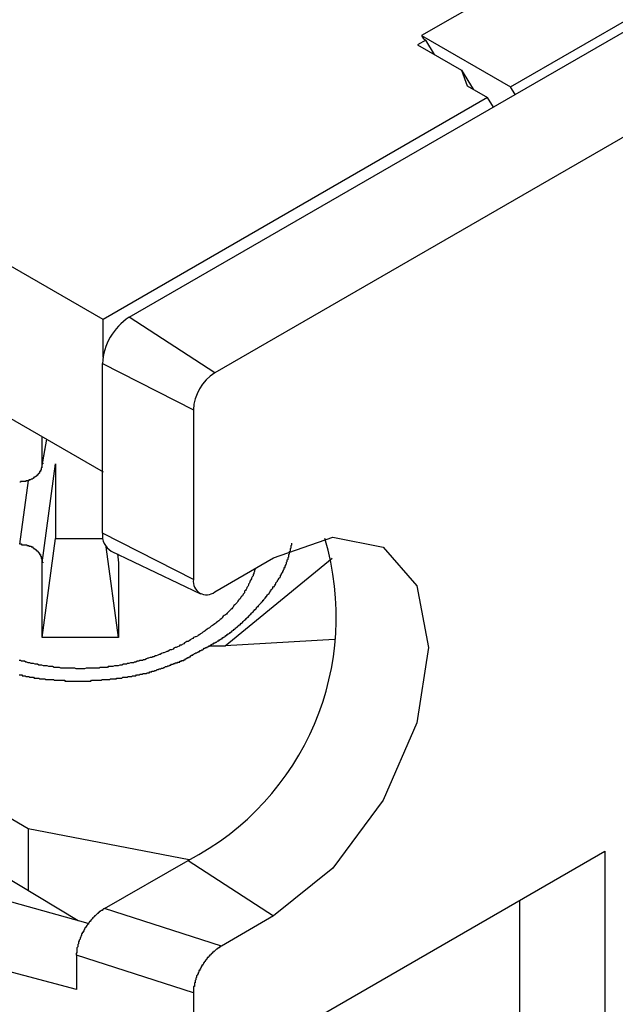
# Model space of a CAD drawing. Header units: millimetres. Extents: x 7187 to 8806, y -3756 to -2918.
# Tile 241 of 250: x 8536 to 8544, y -3304 to -3291. Entities that reach past the tile are written whole.
import ezdxf

# ---------------------------------------------------------------- set-up
doc = ezdxf.new("R2010")
doc.units = ezdxf.units.MM
doc.header["$LTSCALE"] = 3

msp = doc.modelspace()

# ---------------------------------------------------------------- linework, layer by layer
at = {"linetype": 'Continuous', "lineweight": 30}
for p, q in [((8560.421, -3282.594), (8538.534, -3295.229)), ((8553.411, -3283.781), (8541.249, -3290.802)), ((8542.415, -3291.475), (8554.578, -3284.454)), ((8542.476, -3291.576), (8554.517, -3284.625)), ((8541.302, -3290.861), (8541.196, -3290.922)), ((8541.249, -3290.802), (8541.275, -3290.845)), ((8541.249, -3290.802), (8542.415, -3291.475)), ((8541.275, -3290.845), (8541.302, -3290.861)), ((8541.417, -3291.05), (8541.302, -3290.861)), ((8537.068, -3294.529), (8530.797, -3290.909)), ((8541.196, -3290.922), (8541.771, -3291.254)), ((8541.771, -3291.254), (8541.847, -3291.461)), ((8541.771, -3291.254), (8541.925, -3291.506)), ((8541.847, -3291.461), (8542.115, -3291.616)), ((8542.476, -3291.576), (8542.415, -3291.475)), ((8542.115, -3291.616), (8537.068, -3294.529)), ((8537.412, -3294.499), (8542.476, -3291.576)), ((8542.192, -3291.74), (8542.115, -3291.616)), ((8530.777, -3292.897), (8537.068, -3296.528)), ((8538.534, -3295.229), (8537.412, -3294.499)), ((8537.068, -3295.021), (8537.068, -3294.529)), ((8537.061, -3295.107), (8538.254, -3295.714)), ((8537.061, -3297.334), (8537.061, -3295.107)), ((8538.254, -3295.714), (8538.254, -3297.942)), ((8536.271, -3296.417), (8536.271, -3296.068)), ((8536.265, -3296.469), (8536.329, -3296.101)), ((8536.326, -3296.1), (8536.271, -3296.417)), ((8536.271, -3297.721), (8536.446, -3296.424)), ((8536.446, -3296.424), (8536.446, -3297.404)), ((8536.085, -3296.642), (8535.972, -3297.477)), ((8538.254, -3297.942), (8537.061, -3297.334)), ((8536.271, -3298.702), (8536.446, -3297.404)), ((8536.446, -3297.404), (8537.067, -3297.404)), ((8537.271, -3298.702), (8537.111, -3297.514)), ((8537.175, -3297.568), (8538.345, -3298.128)), ((8537.256, -3297.606), (8537.271, -3297.721)), ((8536.271, -3298.702), (8536.271, -3297.721)), ((8537.271, -3297.721), (8537.271, -3298.702)), ((8538.534, -3298.103), (8539.306, -3297.658)), ((8538.671, -3298.81), (8540.077, -3297.663)), ((8537.271, -3298.702), (8536.271, -3298.702)), ((8540.104, -3298.727), (8538.671, -3298.81)), ((8538.453, -3298.81), (8538.671, -3298.81)), ((8536.087, -3301.212), (8534.885, -3300.518)), ((8538.199, -3301.619), (8536.087, -3301.212)), ((8536.087, -3301.212), (8536.087, -3302.027)), ((8536.74, -3302.42), (8534.816, -3301.264)), ((8536.874, -3302.457), (8533.375, -3301.484)), ((8539.376, -3303.977), (8543.655, -3301.507)), ((8543.655, -3301.507), (8543.655, -3306.529)), ((8537.088, -3302.26), (8538.183, -3301.628)), ((8538.183, -3301.628), (8539.306, -3302.357)), ((8536.72, -3303.323), (8532.501, -3302.195)), ((8538.622, -3302.752), (8537.088, -3302.26)), ((8542.533, -3302.155), (8542.533, -3305.881)), ((8539.306, -3302.357), (8538.622, -3302.752)), ((8536.72, -3302.873), (8536.72, -3303.323)), ((8538.254, -3303.365), (8536.72, -3302.873)), ((8538.254, -3303.365), (8538.254, -3310.907))]:
    msp.add_line(p, q, dxfattribs=at)
at = {"linetype": 'Continuous', "lineweight": 30, "flags": 128}
msp.add_lwpolyline([(8539.306, -3297.658), (8540.084, -3297.387), (8540.745, -3297.515), (8541.186, -3298.023), (8541.341, -3298.833), (8541.186, -3299.822), (8540.745, -3300.839), (8540.084, -3301.729), (8539.306, -3302.357)], dxfattribs=at)
at = {"linetype": 'Continuous', "lineweight": 30}
for points in [[(8536.276, -3296.414, 0), (8536.276, -3296.414, 0), (8536.276, -3296.424, 0), (8536.266, -3296.424, 0), (8536.266, -3296.424, 0), (8536.266, -3296.424, 0), (8536.266, -3296.424, 0), (8536.266, -3296.424, 0), (8536.266, -3296.434, 0), (8536.266, -3296.434, 0), (8536.266, -3296.434, 0), (8536.266, -3296.434, 0), (8536.266, -3296.434, 0), (8536.266, -3296.434, 0), (8536.266, -3296.444, 0), (8536.266, -3296.444, 0), (8536.266, -3296.444, 0), (8536.266, -3296.444, 0), (8536.266, -3296.444, 0), (8536.266, -3296.444, 0), (8536.266, -3296.454, 0), (8536.266, -3296.454, 0), (8536.266, -3296.454, 0), (8536.266, -3296.454, 0), (8536.266, -3296.454, 0), (8536.266, -3296.454, 0), (8536.266, -3296.464, 0), (8536.266, -3296.464, 0), (8536.266, -3296.464, 0), (8536.266, -3296.464, 0), (8536.266, -3296.464, 0), (8536.266, -3296.474, 0), (8536.266, -3296.474, 0), (8536.266, -3296.474, 0), (8536.266, -3296.474, 0), (8536.256, -3296.474, 0), (8536.256, -3296.474, 0), (8536.256, -3296.484, 0), (8536.256, -3296.484, 0), (8536.256, -3296.484, 0), (8536.256, -3296.484, 0), (8536.256, -3296.484, 0), (8536.256, -3296.484, 0), (8536.256, -3296.494, 0), (8536.256, -3296.494, 0), (8536.256, -3296.494, 0), (8536.256, -3296.494, 0), (8536.256, -3296.494, 0), (8536.256, -3296.494, 0), (8536.256, -3296.494, 0), (8536.256, -3296.504, 0), (8536.256, -3296.504, 0), (8536.256, -3296.504, 0), (8536.246, -3296.504, 0), (8536.246, -3296.504, 0), (8536.246, -3296.504, 0), (8536.246, -3296.514, 0), (8536.246, -3296.514, 0), (8536.246, -3296.514, 0), (8536.246, -3296.514, 0), (8536.246, -3296.514, 0), (8536.246, -3296.514, 0), (8536.246, -3296.524, 0), (8536.246, -3296.524, 0), (8536.246, -3296.524, 0), (8536.246, -3296.524, 0), (8536.236, -3296.524, 0), (8536.236, -3296.524, 0), (8536.236, -3296.524, 0), (8536.236, -3296.534, 0), (8536.236, -3296.534, 0), (8536.236, -3296.534, 0), (8536.236, -3296.534, 0), (8536.236, -3296.534, 0), (8536.236, -3296.534, 0), (8536.236, -3296.544, 0), (8536.226, -3296.544, 0), (8536.226, -3296.544, 0), (8536.226, -3296.544, 0), (8536.226, -3296.544, 0), (8536.226, -3296.544, 0), (8536.226, -3296.544, 0), (8536.226, -3296.554, 0), (8536.226, -3296.554, 0), (8536.226, -3296.554, 0), (8536.216, -3296.554, 0), (8536.216, -3296.554, 0), (8536.216, -3296.554, 0), (8536.216, -3296.554, 0), (8536.216, -3296.564, 0), (8536.216, -3296.564, 0), (8536.216, -3296.564, 0), (8536.216, -3296.564, 0), (8536.206, -3296.564, 0), (8536.206, -3296.564, 0), (8536.206, -3296.564, 0), (8536.206, -3296.574, 0), (8536.206, -3296.574, 0), (8536.206, -3296.574, 0), (8536.206, -3296.574, 0), (8536.196, -3296.574, 0), (8536.196, -3296.574, 0), (8536.196, -3296.574, 0), (8536.196, -3296.574, 0), (8536.196, -3296.584, 0), (8536.196, -3296.584, 0), (8536.196, -3296.584, 0), (8536.186, -3296.584, 0), (8536.186, -3296.584, 0), (8536.186, -3296.584, 0), (8536.186, -3296.584, 0), (8536.186, -3296.584, 0), (8536.186, -3296.594, 0), (8536.186, -3296.594, 0), (8536.176, -3296.594, 0), (8536.176, -3296.594, 0), (8536.176, -3296.594, 0), (8536.176, -3296.594, 0), (8536.176, -3296.594, 0), (8536.176, -3296.594, 0), (8536.166, -3296.604, 0), (8536.166, -3296.604, 0), (8536.166, -3296.604, 0), (8536.166, -3296.604, 0), (8536.166, -3296.604, 0), (8536.166, -3296.604, 0), (8536.166, -3296.604, 0), (8536.156, -3296.604, 0), (8536.156, -3296.604, 0), (8536.156, -3296.614, 0), (8536.156, -3296.614, 0), (8536.156, -3296.614, 0), (8536.156, -3296.614, 0), (8536.146, -3296.614, 0), (8536.146, -3296.614, 0), (8536.146, -3296.614, 0), (8536.146, -3296.614, 0), (8536.146, -3296.614, 0), (8536.146, -3296.614, 0), (8536.136, -3296.624, 0), (8536.136, -3296.624, 0), (8536.136, -3296.624, 0), (8536.136, -3296.624, 0), (8536.136, -3296.624, 0), (8536.126, -3296.624, 0), (8536.126, -3296.624, 0), (8536.126, -3296.624, 0), (8536.126, -3296.624, 0), (8536.126, -3296.624, 0), (8536.126, -3296.624, 0), (8536.116, -3296.634, 0), (8536.116, -3296.634, 0), (8536.116, -3296.634, 0), (8536.116, -3296.634, 0), (8536.116, -3296.634, 0), (8536.106, -3296.634, 0), (8536.106, -3296.634, 0), (8536.106, -3296.634, 0), (8536.106, -3296.634, 0), (8536.106, -3296.634, 0), (8536.106, -3296.634, 0), (8536.096, -3296.634, 0), (8536.096, -3296.634, 0), (8536.096, -3296.644, 0), (8536.096, -3296.644, 0), (8536.096, -3296.644, 0), (8536.086, -3296.644, 0), (8536.086, -3296.644, 0), (8536.086, -3296.644, 0), (8536.086, -3296.644, 0), (8536.086, -3296.644, 0), (8536.076, -3296.644, 0), (8536.076, -3296.644, 0), (8536.076, -3296.644, 0), (8536.076, -3296.644, 0), (8536.076, -3296.644, 0), (8536.066, -3296.644, 0), (8536.066, -3296.644, 0), (8536.066, -3296.644, 0), (8536.066, -3296.644, 0), (8536.066, -3296.644, 0), (8536.056, -3296.644, 0), (8536.056, -3296.654, 0), (8536.056, -3296.654, 0), (8536.056, -3296.654, 0), (8536.056, -3296.654, 0), (8536.046, -3296.654, 0), (8536.046, -3296.654, 0), (8536.046, -3296.654, 0), (8536.046, -3296.654, 0), (8536.046, -3296.654, 0), (8536.036, -3296.654, 0), (8536.036, -3296.654, 0), (8536.036, -3296.654, 0), (8536.036, -3296.654, 0), (8536.036, -3296.654, 0), (8536.026, -3296.654, 0), (8536.026, -3296.654, 0), (8536.026, -3296.654, 0), (8536.026, -3296.654, 0), (8536.016, -3296.654, 0), (8536.016, -3296.654, 0), (8536.016, -3296.654, 0), (8536.016, -3296.654, 0), (8536.016, -3296.654, 0), (8536.006, -3296.654, 0), (8536.006, -3296.654, 0), (8536.006, -3296.654, 0), (8536.006, -3296.654, 0), (8536.006, -3296.654, 0), (8535.996, -3296.654, 0), (8535.996, -3296.654, 0), (8535.996, -3296.654, 0), (8535.996, -3296.654, 0), (8535.996, -3296.654, 0), (8535.986, -3296.654, 0), (8535.986, -3296.654, 0), (8535.986, -3296.654, 0), (8535.986, -3296.664, 0), (8535.986, -3296.664, 0), (8535.976, -3296.664, 0), (8535.976, -3296.664, 0), (8535.976, -3296.664, 0), (8535.976, -3296.664, 0)], [(8535.976, -3297.474, 0), (8535.976, -3297.474, 0), (8535.976, -3297.474, 0), (8535.976, -3297.474, 0), (8535.986, -3297.474, 0), (8535.986, -3297.474, 0), (8535.986, -3297.474, 0), (8535.986, -3297.474, 0), (8535.986, -3297.474, 0), (8535.996, -3297.474, 0), (8535.996, -3297.474, 0), (8535.996, -3297.474, 0), (8535.996, -3297.484, 0), (8535.996, -3297.484, 0), (8536.006, -3297.484, 0), (8536.006, -3297.484, 0), (8536.006, -3297.484, 0), (8536.006, -3297.484, 0), (8536.006, -3297.484, 0), (8536.016, -3297.484, 0), (8536.016, -3297.484, 0), (8536.016, -3297.484, 0), (8536.016, -3297.484, 0), (8536.016, -3297.484, 0), (8536.026, -3297.484, 0), (8536.026, -3297.484, 0), (8536.026, -3297.484, 0), (8536.026, -3297.484, 0), (8536.036, -3297.484, 0), (8536.036, -3297.484, 0), (8536.036, -3297.484, 0), (8536.036, -3297.484, 0), (8536.036, -3297.484, 0), (8536.046, -3297.484, 0), (8536.046, -3297.484, 0), (8536.046, -3297.484, 0), (8536.046, -3297.484, 0), (8536.046, -3297.484, 0), (8536.056, -3297.484, 0), (8536.056, -3297.484, 0), (8536.056, -3297.484, 0), (8536.056, -3297.484, 0), (8536.056, -3297.484, 0), (8536.066, -3297.484, 0), (8536.066, -3297.494, 0), (8536.066, -3297.494, 0), (8536.066, -3297.494, 0), (8536.066, -3297.494, 0), (8536.076, -3297.494, 0), (8536.076, -3297.494, 0), (8536.076, -3297.494, 0), (8536.076, -3297.494, 0), (8536.076, -3297.494, 0), (8536.086, -3297.494, 0), (8536.086, -3297.494, 0), (8536.086, -3297.494, 0), (8536.086, -3297.494, 0), (8536.086, -3297.494, 0), (8536.096, -3297.494, 0), (8536.096, -3297.494, 0), (8536.096, -3297.494, 0), (8536.096, -3297.494, 0), (8536.096, -3297.504, 0), (8536.106, -3297.504, 0), (8536.106, -3297.504, 0), (8536.106, -3297.504, 0), (8536.106, -3297.504, 0), (8536.106, -3297.504, 0), (8536.106, -3297.504, 0), (8536.116, -3297.504, 0), (8536.116, -3297.504, 0), (8536.116, -3297.504, 0), (8536.116, -3297.504, 0), (8536.116, -3297.504, 0), (8536.126, -3297.504, 0), (8536.126, -3297.514, 0), (8536.126, -3297.514, 0), (8536.126, -3297.514, 0), (8536.126, -3297.514, 0), (8536.126, -3297.514, 0), (8536.136, -3297.514, 0), (8536.136, -3297.514, 0), (8536.136, -3297.514, 0), (8536.136, -3297.514, 0), (8536.136, -3297.514, 0), (8536.146, -3297.514, 0), (8536.146, -3297.524, 0), (8536.146, -3297.524, 0), (8536.146, -3297.524, 0), (8536.146, -3297.524, 0), (8536.146, -3297.524, 0), (8536.156, -3297.524, 0), (8536.156, -3297.524, 0), (8536.156, -3297.524, 0), (8536.156, -3297.524, 0), (8536.156, -3297.534, 0), (8536.156, -3297.534, 0), (8536.166, -3297.534, 0), (8536.166, -3297.534, 0), (8536.166, -3297.534, 0), (8536.166, -3297.534, 0), (8536.166, -3297.534, 0), (8536.166, -3297.534, 0), (8536.166, -3297.534, 0), (8536.176, -3297.544, 0), (8536.176, -3297.544, 0), (8536.176, -3297.544, 0), (8536.176, -3297.544, 0), (8536.176, -3297.544, 0), (8536.176, -3297.544, 0), (8536.186, -3297.544, 0), (8536.186, -3297.544, 0), (8536.186, -3297.544, 0), (8536.186, -3297.554, 0), (8536.186, -3297.554, 0), (8536.186, -3297.554, 0), (8536.186, -3297.554, 0), (8536.196, -3297.554, 0), (8536.196, -3297.554, 0), (8536.196, -3297.554, 0), (8536.196, -3297.564, 0), (8536.196, -3297.564, 0), (8536.196, -3297.564, 0), (8536.196, -3297.564, 0), (8536.206, -3297.564, 0), (8536.206, -3297.564, 0), (8536.206, -3297.564, 0), (8536.206, -3297.564, 0), (8536.206, -3297.574, 0), (8536.206, -3297.574, 0), (8536.206, -3297.574, 0), (8536.216, -3297.574, 0), (8536.216, -3297.574, 0), (8536.216, -3297.574, 0), (8536.216, -3297.574, 0), (8536.216, -3297.584, 0), (8536.216, -3297.584, 0), (8536.216, -3297.584, 0), (8536.216, -3297.584, 0), (8536.226, -3297.584, 0), (8536.226, -3297.584, 0), (8536.226, -3297.584, 0), (8536.226, -3297.594, 0), (8536.226, -3297.594, 0), (8536.226, -3297.594, 0), (8536.226, -3297.594, 0), (8536.226, -3297.594, 0), (8536.226, -3297.594, 0), (8536.236, -3297.594, 0), (8536.236, -3297.604, 0), (8536.236, -3297.604, 0), (8536.236, -3297.604, 0), (8536.236, -3297.604, 0), (8536.236, -3297.604, 0), (8536.236, -3297.604, 0), (8536.236, -3297.604, 0), (8536.236, -3297.614, 0), (8536.236, -3297.614, 0), (8536.246, -3297.614, 0), (8536.246, -3297.614, 0), (8536.246, -3297.614, 0), (8536.246, -3297.614, 0), (8536.246, -3297.624, 0), (8536.246, -3297.624, 0), (8536.246, -3297.624, 0), (8536.246, -3297.624, 0), (8536.246, -3297.624, 0), (8536.246, -3297.624, 0), (8536.246, -3297.624, 0), (8536.246, -3297.634, 0), (8536.246, -3297.634, 0), (8536.256, -3297.634, 0), (8536.256, -3297.634, 0), (8536.256, -3297.634, 0), (8536.256, -3297.634, 0), (8536.256, -3297.644, 0), (8536.256, -3297.644, 0), (8536.256, -3297.644, 0), (8536.256, -3297.644, 0), (8536.256, -3297.644, 0), (8536.256, -3297.644, 0), (8536.256, -3297.654, 0), (8536.256, -3297.654, 0), (8536.256, -3297.654, 0), (8536.256, -3297.654, 0), (8536.256, -3297.654, 0), (8536.256, -3297.654, 0), (8536.256, -3297.664, 0), (8536.256, -3297.664, 0), (8536.266, -3297.664, 0), (8536.266, -3297.664, 0), (8536.266, -3297.664, 0), (8536.266, -3297.664, 0), (8536.266, -3297.674, 0), (8536.266, -3297.674, 0), (8536.266, -3297.674, 0), (8536.266, -3297.674, 0), (8536.266, -3297.674, 0), (8536.266, -3297.674, 0), (8536.266, -3297.684, 0), (8536.266, -3297.684, 0), (8536.266, -3297.684, 0), (8536.266, -3297.684, 0), (8536.266, -3297.684, 0), (8536.266, -3297.684, 0), (8536.266, -3297.694, 0), (8536.266, -3297.694, 0), (8536.266, -3297.694, 0), (8536.266, -3297.694, 0), (8536.266, -3297.694, 0), (8536.266, -3297.694, 0), (8536.266, -3297.704, 0), (8536.266, -3297.704, 0), (8536.266, -3297.704, 0), (8536.266, -3297.704, 0), (8536.266, -3297.704, 0), (8536.266, -3297.704, 0), (8536.266, -3297.714, 0), (8536.266, -3297.714, 0), (8536.266, -3297.714, 0), (8536.266, -3297.714, 0), (8536.276, -3297.714, 0), (8536.276, -3297.714, 0), (8536.276, -3297.724, 0)], [(8538.256, -3298.924, 0), (8538.266, -3298.914, 0), (8538.276, -3298.914, 0), (8538.276, -3298.914, 0), (8538.286, -3298.904, 0), (8538.296, -3298.904, 0), (8538.306, -3298.894, 0), (8538.316, -3298.894, 0), (8538.326, -3298.884, 0), (8538.336, -3298.884, 0), (8538.336, -3298.874, 0), (8538.346, -3298.874, 0), (8538.356, -3298.874, 0), (8538.366, -3298.864, 0), (8538.376, -3298.864, 0), (8538.386, -3298.854, 0), (8538.386, -3298.854, 0), (8538.396, -3298.844, 0), (8538.406, -3298.844, 0), (8538.416, -3298.834, 0), (8538.426, -3298.834, 0), (8538.436, -3298.834, 0), (8538.436, -3298.824, 0), (8538.446, -3298.824, 0), (8538.456, -3298.814, 0), (8538.466, -3298.814, 0), (8538.476, -3298.804, 0), (8538.486, -3298.804, 0), (8538.486, -3298.794, 0), (8538.496, -3298.794, 0), (8538.506, -3298.784, 0), (8538.516, -3298.784, 0), (8538.526, -3298.774, 0), (8538.526, -3298.774, 0), (8538.536, -3298.774, 0), (8538.546, -3298.764, 0), (8538.556, -3298.764, 0), (8538.566, -3298.754, 0), (8538.566, -3298.754, 0), (8538.576, -3298.744, 0), (8538.586, -3298.744, 0), (8538.596, -3298.734, 0), (8538.606, -3298.734, 0), (8538.606, -3298.724, 0), (8538.616, -3298.724, 0), (8538.626, -3298.714, 0), (8538.636, -3298.714, 0), (8538.636, -3298.704, 0), (8538.646, -3298.704, 0), (8538.656, -3298.694, 0), (8538.666, -3298.694, 0), (8538.676, -3298.684, 0), (8538.676, -3298.674, 0), (8538.686, -3298.674, 0), (8538.696, -3298.664, 0), (8538.706, -3298.664, 0), (8538.706, -3298.654, 0), (8538.716, -3298.654, 0), (8538.726, -3298.644, 0), (8538.736, -3298.644, 0), (8538.736, -3298.634, 0), (8538.746, -3298.634, 0), (8538.756, -3298.624, 0), (8538.756, -3298.614, 0), (8538.766, -3298.614, 0), (8538.776, -3298.604, 0), (8538.786, -3298.604, 0), (8538.786, -3298.594, 0), (8538.796, -3298.594, 0), (8538.806, -3298.584, 0), (8538.806, -3298.574, 0), (8538.816, -3298.574, 0), (8538.826, -3298.564, 0), (8538.836, -3298.564, 0), (8538.836, -3298.554, 0), (8538.846, -3298.544, 0), (8538.856, -3298.544, 0), (8538.856, -3298.534, 0), (8538.866, -3298.534, 0), (8538.876, -3298.524, 0), (8538.876, -3298.514, 0), (8538.886, -3298.514, 0), (8538.896, -3298.504, 0), (8538.896, -3298.504, 0), (8538.906, -3298.494, 0), (8538.916, -3298.484, 0), (8538.916, -3298.484, 0), (8538.926, -3298.474, 0), (8538.936, -3298.464, 0), (8538.936, -3298.464, 0), (8538.946, -3298.454, 0), (8538.956, -3298.454, 0), (8538.956, -3298.444, 0), (8538.966, -3298.434, 0), (8538.976, -3298.434, 0), (8538.976, -3298.424, 0), (8538.986, -3298.414, 0), (8538.996, -3298.414, 0), (8538.996, -3298.404, 0), (8539.006, -3298.394, 0), (8539.006, -3298.394, 0), (8539.016, -3298.384, 0), (8539.026, -3298.374, 0), (8539.026, -3298.374, 0), (8539.036, -3298.364, 0), (8539.046, -3298.354, 0), (8539.046, -3298.354, 0), (8539.056, -3298.344, 0), (8539.056, -3298.334, 0), (8539.066, -3298.334, 0), (8539.076, -3298.324, 0), (8539.076, -3298.314, 0), (8539.086, -3298.314, 0), (8539.086, -3298.304, 0), (8539.096, -3298.294, 0), (8539.106, -3298.294, 0), (8539.106, -3298.284, 0), (8539.116, -3298.274, 0), (8539.116, -3298.274, 0), (8539.126, -3298.264, 0), (8539.136, -3298.254, 0), (8539.136, -3298.254, 0), (8539.146, -3298.244, 0), (8539.146, -3298.234, 0), (8539.156, -3298.234, 0), (8539.166, -3298.224, 0), (8539.166, -3298.214, 0), (8539.176, -3298.214, 0), (8539.176, -3298.204, 0), (8539.186, -3298.194, 0), (8539.196, -3298.184, 0), (8539.196, -3298.184, 0), (8539.206, -3298.174, 0), (8539.206, -3298.164, 0), (8539.216, -3298.164, 0), (8539.216, -3298.154, 0), (8539.226, -3298.144, 0), (8539.236, -3298.134, 0), (8539.236, -3298.134, 0), (8539.246, -3298.124, 0), (8539.246, -3298.114, 0), (8539.256, -3298.114, 0), (8539.256, -3298.104, 0), (8539.266, -3298.094, 0), (8539.266, -3298.084, 0), (8539.276, -3298.084, 0), (8539.276, -3298.074, 0), (8539.286, -3298.064, 0), (8539.286, -3298.064, 0), (8539.296, -3298.054, 0), (8539.296, -3298.044, 0), (8539.306, -3298.034, 0), (8539.316, -3298.034, 0), (8539.316, -3298.024, 0), (8539.326, -3298.014, 0), (8539.326, -3298.004, 0), (8539.336, -3298.004, 0), (8539.336, -3297.994, 0), (8539.336, -3297.984, 0), (8539.346, -3297.974, 0), (8539.346, -3297.974, 0), (8539.356, -3297.964, 0), (8539.356, -3297.954, 0), (8539.366, -3297.944, 0), (8539.366, -3297.944, 0), (8539.376, -3297.934, 0), (8539.376, -3297.924, 0), (8539.386, -3297.914, 0), (8539.386, -3297.914, 0), (8539.396, -3297.904, 0), (8539.396, -3297.894, 0), (8539.396, -3297.884, 0), (8539.406, -3297.884, 0), (8539.406, -3297.874, 0), (8539.416, -3297.864, 0), (8539.416, -3297.854, 0), (8539.416, -3297.854, 0), (8539.426, -3297.844, 0), (8539.426, -3297.834, 0), (8539.436, -3297.824, 0), (8539.436, -3297.814, 0), (8539.436, -3297.814, 0), (8539.446, -3297.804, 0), (8539.446, -3297.794, 0), (8539.446, -3297.784, 0), (8539.456, -3297.784, 0), (8539.456, -3297.774, 0), (8539.456, -3297.764, 0), (8539.466, -3297.754, 0), (8539.466, -3297.744, 0), (8539.466, -3297.744, 0), (8539.476, -3297.734, 0), (8539.476, -3297.724, 0), (8539.476, -3297.714, 0), (8539.486, -3297.704, 0), (8539.486, -3297.694, 0), (8539.486, -3297.694, 0), (8539.486, -3297.684, 0), (8539.496, -3297.674, 0), (8539.496, -3297.664, 0), (8539.496, -3297.654, 0), (8539.496, -3297.654, 0), (8539.506, -3297.644, 0), (8539.506, -3297.634, 0), (8539.506, -3297.624, 0), (8539.506, -3297.614, 0), (8539.516, -3297.604, 0), (8539.516, -3297.604, 0), (8539.516, -3297.594, 0), (8539.516, -3297.584, 0), (8539.516, -3297.574, 0), (8539.526, -3297.564, 0), (8539.526, -3297.554, 0), (8539.526, -3297.554, 0), (8539.526, -3297.544, 0), (8539.526, -3297.534, 0), (8539.536, -3297.524, 0), (8539.536, -3297.514, 0), (8539.536, -3297.504, 0), (8539.536, -3297.504, 0), (8539.536, -3297.494, 0), (8539.546, -3297.484, 0), (8539.546, -3297.474, 0), (8539.546, -3297.464, 0)], [(8539.076, -3297.794, 0), (8539.066, -3297.804, 0), (8539.056, -3297.824, 0), (8539.056, -3297.834, 0), (8539.046, -3297.854, 0), (8539.046, -3297.864, 0), (8539.036, -3297.874, 0), (8539.036, -3297.894, 0), (8539.026, -3297.904, 0), (8539.016, -3297.924, 0), (8539.016, -3297.934, 0), (8539.006, -3297.944, 0), (8538.996, -3297.964, 0), (8538.996, -3297.974, 0), (8538.986, -3297.994, 0), (8538.976, -3298.004, 0), (8538.976, -3298.014, 0), (8538.966, -3298.034, 0), (8538.956, -3298.044, 0), (8538.956, -3298.054, 0), (8538.946, -3298.074, 0), (8538.936, -3298.084, 0), (8538.926, -3298.094, 0), (8538.926, -3298.114, 0), (8538.916, -3298.124, 0), (8538.906, -3298.134, 0), (8538.896, -3298.154, 0), (8538.886, -3298.164, 0), (8538.876, -3298.174, 0), (8538.866, -3298.194, 0), (8538.856, -3298.204, 0), (8538.846, -3298.214, 0), (8538.836, -3298.224, 0), (8538.826, -3298.244, 0), (8538.816, -3298.254, 0), (8538.806, -3298.264, 0), (8538.796, -3298.274, 0), (8538.786, -3298.284, 0), (8538.776, -3298.304, 0), (8538.766, -3298.314, 0), (8538.756, -3298.324, 0), (8538.746, -3298.334, 0), (8538.736, -3298.344, 0), (8538.716, -3298.364, 0), (8538.706, -3298.374, 0), (8538.696, -3298.384, 0), (8538.686, -3298.394, 0), (8538.676, -3298.404, 0), (8538.656, -3298.414, 0), (8538.646, -3298.424, 0), (8538.636, -3298.434, 0), (8538.626, -3298.454, 0), (8538.606, -3298.464, 0), (8538.596, -3298.474, 0), (8538.586, -3298.484, 0), (8538.576, -3298.494, 0), (8538.556, -3298.504, 0), (8538.546, -3298.514, 0), (8538.536, -3298.524, 0), (8538.516, -3298.534, 0), (8538.506, -3298.544, 0), (8538.486, -3298.554, 0), (8538.476, -3298.564, 0), (8538.466, -3298.574, 0), (8538.446, -3298.584, 0), (8538.436, -3298.594, 0), (8538.416, -3298.604, 0), (8538.406, -3298.614, 0), (8538.396, -3298.624, 0), (8538.376, -3298.634, 0), (8538.366, -3298.644, 0), (8538.346, -3298.654, 0), (8538.336, -3298.664, 0), (8538.316, -3298.674, 0), (8538.306, -3298.684, 0), (8538.286, -3298.694, 0), (8538.276, -3298.694, 0), (8538.256, -3298.704, 0), (8538.246, -3298.714, 0), (8538.226, -3298.724, 0), (8538.216, -3298.734, 0), (8538.196, -3298.744, 0), (8538.186, -3298.754, 0), (8538.166, -3298.754, 0), (8538.156, -3298.764, 0), (8538.136, -3298.774, 0), (8538.126, -3298.784, 0), (8538.106, -3298.794, 0), (8538.096, -3298.804, 0), (8538.076, -3298.804, 0), (8538.066, -3298.814, 0), (8538.046, -3298.824, 0), (8538.026, -3298.834, 0), (8538.016, -3298.834, 0), (8537.996, -3298.844, 0), (8537.986, -3298.854, 0), (8537.966, -3298.864, 0), (8537.946, -3298.864, 0), (8537.936, -3298.874, 0), (8537.916, -3298.884, 0), (8537.906, -3298.884, 0), (8537.886, -3298.894, 0), (8537.866, -3298.904, 0), (8537.856, -3298.904, 0), (8537.836, -3298.914, 0), (8537.816, -3298.924, 0), (8537.806, -3298.924, 0), (8537.786, -3298.934, 0), (8537.766, -3298.944, 0), (8537.756, -3298.944, 0), (8537.736, -3298.954, 0), (8537.716, -3298.954, 0), (8537.706, -3298.964, 0), (8537.686, -3298.964, 0), (8537.666, -3298.974, 0), (8537.656, -3298.974, 0), (8537.636, -3298.984, 0), (8537.616, -3298.994, 0), (8537.596, -3298.994, 0), (8537.586, -3299.004, 0), (8537.566, -3299.004, 0), (8537.546, -3299.004, 0), (8537.536, -3299.014, 0), (8537.516, -3299.014, 0), (8537.496, -3299.024, 0), (8537.476, -3299.024, 0), (8537.466, -3299.034, 0), (8537.446, -3299.034, 0), (8537.426, -3299.034, 0), (8537.406, -3299.044, 0), (8537.386, -3299.044, 0), (8537.376, -3299.054, 0), (8537.356, -3299.054, 0), (8537.336, -3299.054, 0), (8537.316, -3299.064, 0), (8537.306, -3299.064, 0), (8537.286, -3299.064, 0), (8537.266, -3299.074, 0), (8537.246, -3299.074, 0), (8537.226, -3299.074, 0), (8537.216, -3299.074, 0), (8537.196, -3299.084, 0), (8537.176, -3299.084, 0), (8537.156, -3299.084, 0), (8537.136, -3299.084, 0), (8537.126, -3299.094, 0), (8537.106, -3299.094, 0), (8537.086, -3299.094, 0), (8537.066, -3299.094, 0), (8537.046, -3299.094, 0), (8537.026, -3299.094, 0), (8537.016, -3299.104, 0), (8536.996, -3299.104, 0), (8536.976, -3299.104, 0), (8536.956, -3299.104, 0), (8536.936, -3299.104, 0), (8536.916, -3299.104, 0), (8536.906, -3299.104, 0), (8536.886, -3299.104, 0), (8536.866, -3299.104, 0), (8536.846, -3299.104, 0), (8536.826, -3299.114, 0), (8536.806, -3299.114, 0), (8536.796, -3299.114, 0), (8536.776, -3299.114, 0), (8536.756, -3299.114, 0), (8536.736, -3299.114, 0), (8536.716, -3299.114, 0), (8536.696, -3299.104, 0), (8536.686, -3299.104, 0), (8536.666, -3299.104, 0), (8536.646, -3299.104, 0), (8536.626, -3299.104, 0), (8536.606, -3299.104, 0), (8536.586, -3299.104, 0), (8536.576, -3299.104, 0), (8536.556, -3299.104, 0), (8536.536, -3299.104, 0), (8536.516, -3299.104, 0), (8536.496, -3299.094, 0), (8536.486, -3299.094, 0), (8536.466, -3299.094, 0), (8536.446, -3299.094, 0), (8536.426, -3299.094, 0), (8536.406, -3299.084, 0), (8536.386, -3299.084, 0), (8536.376, -3299.084, 0), (8536.356, -3299.084, 0), (8536.336, -3299.074, 0), (8536.316, -3299.074, 0), (8536.296, -3299.074, 0), (8536.286, -3299.074, 0), (8536.266, -3299.064, 0), (8536.246, -3299.064, 0), (8536.226, -3299.064, 0), (8536.206, -3299.054, 0), (8536.196, -3299.054, 0), (8536.176, -3299.054, 0), (8536.156, -3299.044, 0), (8536.136, -3299.044, 0), (8536.126, -3299.044, 0), (8536.106, -3299.034, 0), (8536.086, -3299.034, 0), (8536.066, -3299.024, 0), (8536.056, -3299.024, 0), (8536.036, -3299.014, 0), (8536.016, -3299.014, 0), (8535.996, -3299.014, 0), (8535.986, -3299.004, 0), (8535.966, -3299.004, 0)], [(8537.996, -3299.044, 0), (8537.996, -3299.044, 0), (8537.996, -3299.044, 0), (8537.996, -3299.044, 0), (8537.996, -3299.044, 0), (8538.006, -3299.044, 0), (8538.006, -3299.044, 0), (8538.006, -3299.044, 0), (8538.006, -3299.044, 0), (8538.006, -3299.044, 0), (8538.016, -3299.044, 0), (8538.016, -3299.044, 0), (8538.016, -3299.044, 0), (8538.016, -3299.044, 0), (8538.016, -3299.034, 0), (8538.016, -3299.034, 0), (8538.026, -3299.034, 0), (8538.026, -3299.034, 0), (8538.026, -3299.034, 0), (8538.026, -3299.034, 0), (8538.026, -3299.034, 0), (8538.026, -3299.034, 0), (8538.036, -3299.034, 0), (8538.036, -3299.034, 0), (8538.036, -3299.034, 0), (8538.036, -3299.034, 0), (8538.036, -3299.034, 0), (8538.046, -3299.034, 0), (8538.046, -3299.034, 0), (8538.046, -3299.034, 0), (8538.046, -3299.034, 0), (8538.046, -3299.024, 0), (8538.046, -3299.024, 0), (8538.056, -3299.024, 0), (8538.056, -3299.024, 0), (8538.056, -3299.024, 0), (8538.056, -3299.024, 0), (8538.056, -3299.024, 0), (8538.056, -3299.024, 0), (8538.066, -3299.024, 0), (8538.066, -3299.024, 0), (8538.066, -3299.024, 0), (8538.066, -3299.024, 0), (8538.066, -3299.024, 0), (8538.066, -3299.024, 0), (8538.076, -3299.024, 0), (8538.076, -3299.014, 0), (8538.076, -3299.014, 0), (8538.076, -3299.014, 0), (8538.076, -3299.014, 0), (8538.086, -3299.014, 0), (8538.086, -3299.014, 0), (8538.086, -3299.014, 0), (8538.086, -3299.014, 0), (8538.086, -3299.014, 0), (8538.086, -3299.014, 0), (8538.096, -3299.014, 0), (8538.096, -3299.014, 0), (8538.096, -3299.014, 0), (8538.096, -3299.014, 0), (8538.096, -3299.014, 0), (8538.096, -3299.004, 0), (8538.106, -3299.004, 0), (8538.106, -3299.004, 0), (8538.106, -3299.004, 0), (8538.106, -3299.004, 0), (8538.106, -3299.004, 0), (8538.106, -3299.004, 0), (8538.116, -3299.004, 0), (8538.116, -3299.004, 0), (8538.116, -3299.004, 0), (8538.116, -3299.004, 0), (8538.116, -3299.004, 0), (8538.116, -3299.004, 0), (8538.126, -3299.004, 0), (8538.126, -3298.994, 0), (8538.126, -3298.994, 0), (8538.126, -3298.994, 0), (8538.126, -3298.994, 0), (8538.126, -3298.994, 0), (8538.136, -3298.994, 0), (8538.136, -3298.994, 0), (8538.136, -3298.994, 0), (8538.136, -3298.994, 0), (8538.136, -3298.994, 0), (8538.136, -3298.994, 0), (8538.146, -3298.994, 0), (8538.146, -3298.984, 0), (8538.146, -3298.984, 0), (8538.146, -3298.984, 0), (8538.146, -3298.984, 0), (8538.146, -3298.984, 0), (8538.156, -3298.984, 0), (8538.156, -3298.984, 0), (8538.156, -3298.984, 0), (8538.156, -3298.984, 0), (8538.156, -3298.984, 0), (8538.156, -3298.984, 0), (8538.156, -3298.984, 0), (8538.166, -3298.974, 0), (8538.166, -3298.974, 0), (8538.166, -3298.974, 0), (8538.166, -3298.974, 0), (8538.166, -3298.974, 0), (8538.166, -3298.974, 0), (8538.176, -3298.974, 0), (8538.176, -3298.974, 0), (8538.176, -3298.974, 0), (8538.176, -3298.974, 0), (8538.176, -3298.974, 0), (8538.176, -3298.964, 0), (8538.186, -3298.964, 0), (8538.186, -3298.964, 0), (8538.186, -3298.964, 0), (8538.186, -3298.964, 0), (8538.186, -3298.964, 0), (8538.186, -3298.964, 0), (8538.186, -3298.964, 0), (8538.196, -3298.964, 0), (8538.196, -3298.964, 0), (8538.196, -3298.964, 0), (8538.196, -3298.954, 0), (8538.196, -3298.954, 0), (8538.196, -3298.954, 0), (8538.206, -3298.954, 0), (8538.206, -3298.954, 0), (8538.206, -3298.954, 0), (8538.206, -3298.954, 0), (8538.206, -3298.954, 0), (8538.206, -3298.954, 0), (8538.206, -3298.954, 0), (8538.216, -3298.954, 0), (8538.216, -3298.944, 0), (8538.216, -3298.944, 0), (8538.216, -3298.944, 0), (8538.216, -3298.944, 0), (8538.216, -3298.944, 0), (8538.226, -3298.944, 0), (8538.226, -3298.944, 0), (8538.226, -3298.944, 0), (8538.226, -3298.944, 0), (8538.226, -3298.944, 0), (8538.226, -3298.934, 0), (8538.226, -3298.934, 0), (8538.236, -3298.934, 0), (8538.236, -3298.934, 0), (8538.236, -3298.934, 0), (8538.236, -3298.934, 0), (8538.236, -3298.934, 0), (8538.236, -3298.934, 0), (8538.246, -3298.934, 0), (8538.246, -3298.934, 0), (8538.246, -3298.934, 0), (8538.246, -3298.924, 0), (8538.246, -3298.924, 0), (8538.246, -3298.924, 0), (8538.246, -3298.924, 0), (8538.256, -3298.924, 0), (8538.256, -3298.924, 0), (8538.256, -3298.924, 0)], [(8536.776, -3299.274, 0), (8536.776, -3299.274, 0), (8536.786, -3299.274, 0), (8536.796, -3299.274, 0), (8536.806, -3299.274, 0), (8536.816, -3299.274, 0), (8536.816, -3299.274, 0), (8536.826, -3299.274, 0), (8536.836, -3299.274, 0), (8536.846, -3299.274, 0), (8536.856, -3299.274, 0), (8536.856, -3299.274, 0), (8536.866, -3299.274, 0), (8536.876, -3299.274, 0), (8536.886, -3299.274, 0), (8536.896, -3299.274, 0), (8536.896, -3299.274, 0), (8536.906, -3299.274, 0), (8536.916, -3299.264, 0), (8536.926, -3299.264, 0), (8536.936, -3299.264, 0), (8536.936, -3299.264, 0), (8536.946, -3299.264, 0), (8536.956, -3299.264, 0), (8536.966, -3299.264, 0), (8536.976, -3299.264, 0), (8536.976, -3299.264, 0), (8536.986, -3299.264, 0), (8536.996, -3299.264, 0), (8537.006, -3299.264, 0), (8537.016, -3299.264, 0), (8537.016, -3299.264, 0), (8537.026, -3299.264, 0), (8537.036, -3299.264, 0), (8537.046, -3299.264, 0), (8537.056, -3299.254, 0), (8537.056, -3299.254, 0), (8537.066, -3299.254, 0), (8537.076, -3299.254, 0), (8537.086, -3299.254, 0), (8537.096, -3299.254, 0), (8537.096, -3299.254, 0), (8537.106, -3299.254, 0), (8537.116, -3299.254, 0), (8537.126, -3299.254, 0), (8537.126, -3299.254, 0), (8537.136, -3299.254, 0), (8537.146, -3299.254, 0), (8537.156, -3299.254, 0), (8537.166, -3299.244, 0), (8537.166, -3299.244, 0), (8537.176, -3299.244, 0), (8537.186, -3299.244, 0), (8537.196, -3299.244, 0), (8537.206, -3299.244, 0), (8537.206, -3299.244, 0), (8537.216, -3299.244, 0), (8537.226, -3299.244, 0), (8537.236, -3299.244, 0), (8537.246, -3299.244, 0), (8537.246, -3299.234, 0), (8537.256, -3299.234, 0), (8537.266, -3299.234, 0), (8537.276, -3299.234, 0), (8537.276, -3299.234, 0), (8537.286, -3299.234, 0), (8537.296, -3299.234, 0), (8537.306, -3299.234, 0), (8537.316, -3299.234, 0), (8537.316, -3299.234, 0), (8537.326, -3299.224, 0), (8537.336, -3299.224, 0), (8537.346, -3299.224, 0), (8537.356, -3299.224, 0), (8537.356, -3299.224, 0), (8537.366, -3299.224, 0), (8537.376, -3299.224, 0), (8537.386, -3299.224, 0), (8537.386, -3299.224, 0), (8537.396, -3299.214, 0), (8537.406, -3299.214, 0), (8537.416, -3299.214, 0), (8537.416, -3299.214, 0), (8537.426, -3299.214, 0), (8537.436, -3299.214, 0), (8537.446, -3299.214, 0), (8537.456, -3299.204, 0), (8537.456, -3299.204, 0), (8537.466, -3299.204, 0), (8537.476, -3299.204, 0), (8537.486, -3299.204, 0), (8537.486, -3299.204, 0), (8537.496, -3299.204, 0), (8537.506, -3299.194, 0), (8537.516, -3299.194, 0), (8537.516, -3299.194, 0), (8537.526, -3299.194, 0), (8537.536, -3299.194, 0), (8537.546, -3299.194, 0), (8537.556, -3299.184, 0), (8537.556, -3299.184, 0), (8537.566, -3299.184, 0), (8537.576, -3299.184, 0), (8537.586, -3299.184, 0), (8537.586, -3299.184, 0), (8537.596, -3299.174, 0), (8537.606, -3299.174, 0), (8537.616, -3299.174, 0), (8537.616, -3299.174, 0), (8537.626, -3299.174, 0), (8537.636, -3299.174, 0), (8537.646, -3299.164, 0), (8537.646, -3299.164, 0), (8537.656, -3299.164, 0), (8537.666, -3299.164, 0), (8537.676, -3299.164, 0), (8537.676, -3299.154, 0), (8537.686, -3299.154, 0), (8537.696, -3299.154, 0), (8537.706, -3299.154, 0), (8537.706, -3299.144, 0), (8537.716, -3299.144, 0), (8537.726, -3299.144, 0), (8537.736, -3299.144, 0), (8537.736, -3299.144, 0), (8537.746, -3299.134, 0), (8537.756, -3299.134, 0), (8537.766, -3299.134, 0), (8537.766, -3299.134, 0), (8537.776, -3299.124, 0), (8537.786, -3299.124, 0), (8537.786, -3299.124, 0), (8537.796, -3299.124, 0), (8537.806, -3299.114, 0), (8537.816, -3299.114, 0), (8537.816, -3299.114, 0), (8537.826, -3299.114, 0), (8537.836, -3299.104, 0), (8537.846, -3299.104, 0), (8537.846, -3299.104, 0), (8537.856, -3299.104, 0), (8537.866, -3299.094, 0), (8537.866, -3299.094, 0), (8537.876, -3299.094, 0), (8537.886, -3299.084, 0), (8537.896, -3299.084, 0), (8537.896, -3299.084, 0), (8537.906, -3299.084, 0), (8537.916, -3299.074, 0), (8537.926, -3299.074, 0), (8537.926, -3299.074, 0), (8537.936, -3299.074, 0), (8537.946, -3299.064, 0), (8537.946, -3299.064, 0), (8537.956, -3299.064, 0), (8537.966, -3299.054, 0), (8537.976, -3299.054, 0), (8537.976, -3299.054, 0), (8537.986, -3299.054, 0), (8537.996, -3299.044, 0)], [(8535.966, -3299.194, 0), (8535.976, -3299.194, 0), (8535.986, -3299.194, 0), (8535.986, -3299.194, 0), (8535.996, -3299.194, 0), (8536.006, -3299.194, 0), (8536.006, -3299.204, 0), (8536.016, -3299.204, 0), (8536.026, -3299.204, 0), (8536.026, -3299.204, 0), (8536.036, -3299.204, 0), (8536.036, -3299.204, 0), (8536.046, -3299.204, 0), (8536.056, -3299.214, 0), (8536.056, -3299.214, 0), (8536.066, -3299.214, 0), (8536.076, -3299.214, 0), (8536.076, -3299.214, 0), (8536.086, -3299.214, 0), (8536.096, -3299.214, 0), (8536.096, -3299.214, 0), (8536.106, -3299.224, 0), (8536.116, -3299.224, 0), (8536.116, -3299.224, 0), (8536.126, -3299.224, 0), (8536.136, -3299.224, 0), (8536.136, -3299.224, 0), (8536.146, -3299.224, 0), (8536.156, -3299.224, 0), (8536.156, -3299.224, 0), (8536.166, -3299.234, 0), (8536.176, -3299.234, 0), (8536.176, -3299.234, 0), (8536.186, -3299.234, 0), (8536.196, -3299.234, 0), (8536.196, -3299.234, 0), (8536.206, -3299.234, 0), (8536.216, -3299.234, 0), (8536.216, -3299.234, 0), (8536.226, -3299.234, 0), (8536.236, -3299.244, 0), (8536.236, -3299.244, 0), (8536.246, -3299.244, 0), (8536.256, -3299.244, 0), (8536.266, -3299.244, 0), (8536.266, -3299.244, 0), (8536.276, -3299.244, 0), (8536.286, -3299.244, 0), (8536.286, -3299.244, 0), (8536.296, -3299.244, 0), (8536.306, -3299.244, 0), (8536.306, -3299.244, 0), (8536.316, -3299.254, 0), (8536.326, -3299.254, 0), (8536.326, -3299.254, 0), (8536.336, -3299.254, 0), (8536.346, -3299.254, 0), (8536.346, -3299.254, 0), (8536.356, -3299.254, 0), (8536.366, -3299.254, 0), (8536.366, -3299.254, 0), (8536.376, -3299.254, 0), (8536.386, -3299.254, 0), (8536.386, -3299.254, 0), (8536.396, -3299.254, 0), (8536.406, -3299.254, 0), (8536.416, -3299.254, 0), (8536.416, -3299.254, 0), (8536.426, -3299.264, 0), (8536.436, -3299.264, 0), (8536.436, -3299.264, 0), (8536.446, -3299.264, 0), (8536.456, -3299.264, 0), (8536.456, -3299.264, 0), (8536.466, -3299.264, 0), (8536.476, -3299.264, 0), (8536.476, -3299.264, 0), (8536.486, -3299.264, 0), (8536.496, -3299.264, 0), (8536.496, -3299.264, 0), (8536.506, -3299.264, 0), (8536.516, -3299.264, 0), (8536.526, -3299.264, 0), (8536.526, -3299.264, 0), (8536.536, -3299.264, 0), (8536.546, -3299.264, 0), (8536.546, -3299.264, 0), (8536.556, -3299.264, 0), (8536.566, -3299.264, 0), (8536.566, -3299.274, 0), (8536.576, -3299.274, 0), (8536.586, -3299.274, 0), (8536.586, -3299.274, 0), (8536.596, -3299.274, 0), (8536.606, -3299.274, 0), (8536.616, -3299.274, 0), (8536.616, -3299.274, 0), (8536.626, -3299.274, 0), (8536.636, -3299.274, 0), (8536.636, -3299.274, 0), (8536.646, -3299.274, 0), (8536.656, -3299.274, 0), (8536.656, -3299.274, 0), (8536.666, -3299.274, 0), (8536.676, -3299.274, 0), (8536.686, -3299.274, 0), (8536.686, -3299.274, 0), (8536.696, -3299.274, 0), (8536.706, -3299.274, 0), (8536.706, -3299.274, 0), (8536.716, -3299.274, 0), (8536.726, -3299.274, 0), (8536.726, -3299.274, 0), (8536.736, -3299.274, 0), (8536.746, -3299.274, 0), (8536.746, -3299.274, 0), (8536.756, -3299.274, 0), (8536.766, -3299.274, 0), (8536.776, -3299.274, 0)], [(8537.086, -3302.264, 0), (8537.086, -3302.264, 0), (8537.076, -3302.264, 0), (8537.076, -3302.264, 0), (8537.066, -3302.274, 0), (8537.066, -3302.274, 0), (8537.066, -3302.274, 0), (8537.056, -3302.284, 0), (8537.056, -3302.284, 0), (8537.046, -3302.284, 0), (8537.046, -3302.284, 0), (8537.036, -3302.294, 0), (8537.036, -3302.294, 0), (8537.026, -3302.294, 0), (8537.026, -3302.304, 0), (8537.016, -3302.304, 0), (8537.016, -3302.304, 0), (8537.016, -3302.314, 0), (8537.006, -3302.314, 0), (8537.006, -3302.324, 0), (8536.996, -3302.324, 0), (8536.996, -3302.324, 0), (8536.986, -3302.334, 0), (8536.986, -3302.334, 0), (8536.986, -3302.334, 0), (8536.976, -3302.344, 0), (8536.976, -3302.344, 0), (8536.966, -3302.354, 0), (8536.966, -3302.354, 0), (8536.956, -3302.354, 0), (8536.956, -3302.364, 0), (8536.956, -3302.364, 0), (8536.946, -3302.374, 0), (8536.946, -3302.374, 0), (8536.936, -3302.384, 0), (8536.936, -3302.384, 0), (8536.926, -3302.394, 0), (8536.926, -3302.394, 0), (8536.926, -3302.394, 0), (8536.916, -3302.404, 0), (8536.916, -3302.404, 0), (8536.906, -3302.414, 0), (8536.906, -3302.414, 0), (8536.906, -3302.424, 0), (8536.896, -3302.424, 0), (8536.896, -3302.434, 0), (8536.886, -3302.434, 0), (8536.886, -3302.444, 0), (8536.886, -3302.444, 0), (8536.876, -3302.454, 0), (8536.876, -3302.454, 0), (8536.876, -3302.464, 0), (8536.866, -3302.464, 0), (8536.866, -3302.474, 0), (8536.866, -3302.474, 0), (8536.856, -3302.484, 0), (8536.856, -3302.484, 0), (8536.846, -3302.494, 0), (8536.846, -3302.494, 0), (8536.846, -3302.504, 0), (8536.836, -3302.504, 0), (8536.836, -3302.514, 0), (8536.836, -3302.514, 0), (8536.826, -3302.524, 0), (8536.826, -3302.524, 0), (8536.826, -3302.534, 0), (8536.826, -3302.534, 0), (8536.816, -3302.544, 0), (8536.816, -3302.544, 0), (8536.816, -3302.554, 0), (8536.806, -3302.564, 0), (8536.806, -3302.564, 0), (8536.806, -3302.574, 0), (8536.796, -3302.574, 0), (8536.796, -3302.584, 0), (8536.796, -3302.584, 0), (8536.796, -3302.594, 0), (8536.786, -3302.594, 0), (8536.786, -3302.604, 0), (8536.786, -3302.604, 0), (8536.786, -3302.614, 0), (8536.776, -3302.624, 0), (8536.776, -3302.624, 0), (8536.776, -3302.634, 0), (8536.776, -3302.634, 0), (8536.766, -3302.644, 0), (8536.766, -3302.644, 0), (8536.766, -3302.654, 0), (8536.766, -3302.654, 0), (8536.766, -3302.664, 0), (8536.756, -3302.674, 0), (8536.756, -3302.674, 0), (8536.756, -3302.684, 0), (8536.756, -3302.684, 0), (8536.756, -3302.694, 0), (8536.746, -3302.694, 0), (8536.746, -3302.704, 0), (8536.746, -3302.704, 0), (8536.746, -3302.714, 0), (8536.746, -3302.724, 0), (8536.746, -3302.724, 0), (8536.736, -3302.734, 0), (8536.736, -3302.734, 0), (8536.736, -3302.744, 0), (8536.736, -3302.744, 0), (8536.736, -3302.754, 0), (8536.736, -3302.754, 0), (8536.736, -3302.764, 0), (8536.736, -3302.764, 0), (8536.726, -3302.774, 0), (8536.726, -3302.784, 0), (8536.726, -3302.784, 0), (8536.726, -3302.794, 0), (8536.726, -3302.794, 0), (8536.726, -3302.804, 0), (8536.726, -3302.804, 0), (8536.726, -3302.814, 0), (8536.726, -3302.814, 0), (8536.726, -3302.824, 0), (8536.726, -3302.824, 0), (8536.726, -3302.834, 0), (8536.726, -3302.834, 0), (8536.726, -3302.844, 0), (8536.716, -3302.844, 0), (8536.716, -3302.854, 0), (8536.716, -3302.854, 0), (8536.716, -3302.864, 0), (8536.716, -3302.864, 0), (8536.716, -3302.874, 0)], [(8538.626, -3302.754, 0), (8538.616, -3302.754, 0), (8538.616, -3302.754, 0), (8538.606, -3302.764, 0), (8538.606, -3302.764, 0), (8538.596, -3302.764, 0), (8538.596, -3302.764, 0), (8538.596, -3302.774, 0), (8538.586, -3302.774, 0), (8538.586, -3302.774, 0), (8538.576, -3302.784, 0), (8538.576, -3302.784, 0), (8538.566, -3302.784, 0), (8538.566, -3302.794, 0), (8538.556, -3302.794, 0), (8538.556, -3302.794, 0), (8538.546, -3302.804, 0), (8538.546, -3302.804, 0), (8538.546, -3302.804, 0), (8538.536, -3302.814, 0), (8538.536, -3302.814, 0), (8538.526, -3302.824, 0), (8538.526, -3302.824, 0), (8538.516, -3302.824, 0), (8538.516, -3302.834, 0), (8538.516, -3302.834, 0), (8538.506, -3302.834, 0), (8538.506, -3302.844, 0), (8538.496, -3302.844, 0), (8538.496, -3302.854, 0), (8538.486, -3302.854, 0), (8538.486, -3302.864, 0), (8538.486, -3302.864, 0), (8538.476, -3302.864, 0), (8538.476, -3302.874, 0), (8538.466, -3302.874, 0), (8538.466, -3302.884, 0), (8538.456, -3302.884, 0), (8538.456, -3302.894, 0), (8538.456, -3302.894, 0), (8538.446, -3302.904, 0), (8538.446, -3302.904, 0), (8538.436, -3302.904, 0), (8538.436, -3302.914, 0), (8538.436, -3302.914, 0), (8538.426, -3302.924, 0), (8538.426, -3302.924, 0), (8538.426, -3302.934, 0), (8538.416, -3302.934, 0), (8538.416, -3302.944, 0), (8538.406, -3302.944, 0), (8538.406, -3302.954, 0), (8538.406, -3302.954, 0), (8538.396, -3302.964, 0), (8538.396, -3302.964, 0), (8538.396, -3302.974, 0), (8538.386, -3302.974, 0), (8538.386, -3302.984, 0), (8538.386, -3302.984, 0), (8538.376, -3302.994, 0), (8538.376, -3302.994, 0), (8538.376, -3303.004, 0), (8538.366, -3303.004, 0), (8538.366, -3303.014, 0), (8538.366, -3303.014, 0), (8538.356, -3303.024, 0), (8538.356, -3303.034, 0), (8538.356, -3303.034, 0), (8538.346, -3303.044, 0), (8538.346, -3303.044, 0), (8538.346, -3303.054, 0), (8538.336, -3303.054, 0), (8538.336, -3303.064, 0), (8538.336, -3303.064, 0), (8538.336, -3303.074, 0), (8538.326, -3303.074, 0), (8538.326, -3303.084, 0), (8538.326, -3303.094, 0), (8538.326, -3303.094, 0), (8538.316, -3303.104, 0), (8538.316, -3303.104, 0), (8538.316, -3303.114, 0), (8538.316, -3303.114, 0), (8538.306, -3303.124, 0), (8538.306, -3303.124, 0), (8538.306, -3303.134, 0), (8538.306, -3303.134, 0), (8538.296, -3303.144, 0), (8538.296, -3303.154, 0), (8538.296, -3303.154, 0), (8538.296, -3303.164, 0), (8538.296, -3303.164, 0), (8538.286, -3303.174, 0), (8538.286, -3303.174, 0), (8538.286, -3303.184, 0), (8538.286, -3303.184, 0), (8538.286, -3303.194, 0), (8538.276, -3303.204, 0), (8538.276, -3303.204, 0), (8538.276, -3303.214, 0), (8538.276, -3303.214, 0), (8538.276, -3303.224, 0), (8538.276, -3303.224, 0), (8538.276, -3303.234, 0), (8538.266, -3303.234, 0), (8538.266, -3303.244, 0), (8538.266, -3303.254, 0), (8538.266, -3303.254, 0), (8538.266, -3303.264, 0), (8538.266, -3303.264, 0), (8538.266, -3303.274, 0), (8538.266, -3303.274, 0), (8538.266, -3303.284, 0), (8538.256, -3303.284, 0), (8538.256, -3303.294, 0), (8538.256, -3303.294, 0), (8538.256, -3303.304, 0), (8538.256, -3303.304, 0), (8538.256, -3303.314, 0), (8538.256, -3303.314, 0), (8538.256, -3303.324, 0), (8538.256, -3303.324, 0), (8538.256, -3303.334, 0), (8538.256, -3303.344, 0), (8538.256, -3303.344, 0), (8538.256, -3303.354, 0), (8538.256, -3303.354, 0), (8538.256, -3303.364, 0), (8538.256, -3303.364, 0)]]:
    msp.add_polyline3d(points, dxfattribs=at)
for centre, radius, start, end in [((8537.822, -3295.141), 0.762, 122.6064, 177.3939), ((8538.862, -3295.742), 0.609, 122.6055, 177.3948), ((8537.299, -3297.362), 0.24, 173.3654, 238.7856), ((8536.531, -3298.432), 3.598, 297.3418, 16.643), ((8538.425, -3297.969), 0.173, 170.7867, 309.2016)]:
    msp.add_arc(centre, radius, start, end, dxfattribs=at)

doc.saveas('drawing.dxf')
